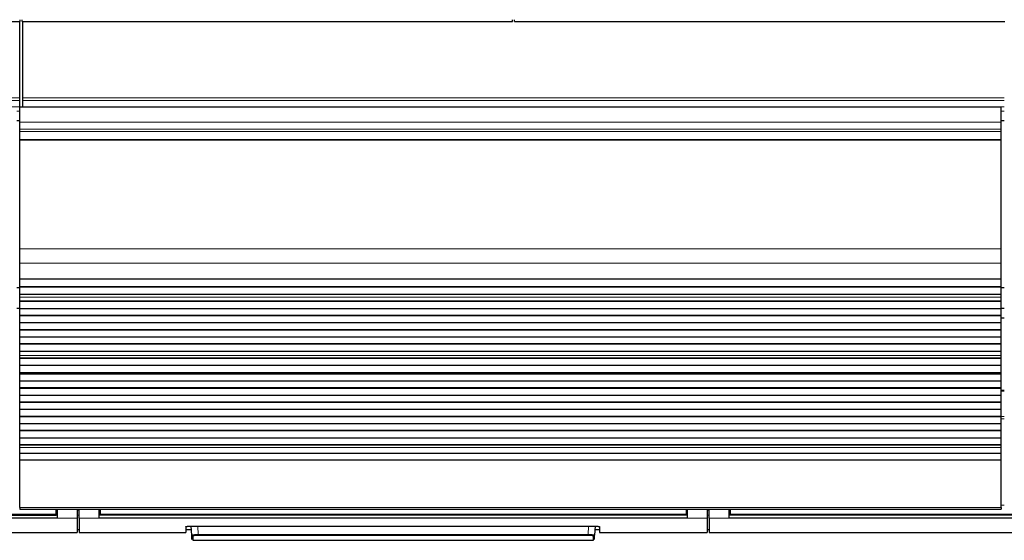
# Model space of a CAD drawing. Header units: inches. Extents: x 0 to 20790, y -12 to 14700.
# Tile 17 of 256: x 2626 to 3606, y 4588 to 5106. Entities that reach past the tile are written whole.
import ezdxf

# ---------------------------------------------------------------- set-up
doc = ezdxf.new("R2010")
doc.units = ezdxf.units.IN
doc.layers.add('1', color=7, linetype='Continuous', true_color=0xffffff)

msp = doc.modelspace()

# ---------------------------------------------------------------- linework, layer by layer
at = {"layer": '1', "color": 2, "linetype": 'Continuous', "lineweight": 25}
for p, q in [((2626.134, 5104.35), (2626.134, 5106.298)), ((2628.134, 5104.35), (2628.134, 5106.298)), ((3116.134, 5104.35), (3116.134, 5106.298)), ((3118.134, 5104.35), (3118.134, 5106.298)), ((2138.134, 5104.35), (2626.134, 5104.35)), ((2625.634, 5028.578), (2625.634, 5104.349)), ((2628.134, 5104.35), (3116.134, 5104.35)), ((2628.634, 5028.578), (2628.634, 5104.349)), ((3118.134, 5104.35), (3606.134, 5104.35)), ((2625.634, 5025.967), (2625.634, 5028.578)), ((2628.634, 5025.967), (2628.634, 5028.578)), ((2625.634, 5019.494), (2625.634, 5025.967)), ((2625.634, 5019.494), (2625.634, 5019.32)), ((3602.634, 5019.32), (2625.634, 5019.32)), ((2625.634, 5004.24), (2625.634, 5019.32)), ((2628.634, 5019.494), (2628.634, 5025.967)), ((2628.634, 5019.494), (2628.634, 5019.32)), ((3602.634, 5004.24), (3602.634, 5019.32)), ((2625.634, 4997.252), (2625.634, 5004.24)), ((3602.634, 4997.252), (3602.634, 5004.24)), ((2625.634, 4995.009), (2625.634, 4997.252)), ((2625.634, 4987.031), (2625.634, 4995.009)), ((3602.634, 4995.009), (3602.634, 4997.252)), ((3602.634, 4987.031), (3602.634, 4995.009)), ((2625.634, 4986.585), (2625.634, 4987.031)), ((2625.634, 4878.204), (2625.634, 4986.585)), ((3602.634, 4986.585), (3602.634, 4987.031)), ((3602.634, 4878.204), (3602.634, 4986.585)), ((2625.634, 4864.062), (2625.634, 4878.204)), ((3602.634, 4864.062), (3602.634, 4878.204)), ((2625.634, 4848.579), (2625.634, 4864.062)), ((3602.634, 4848.579), (3602.634, 4864.062)), ((2625.634, 4848.492), (2625.634, 4848.579)), ((2625.634, 4848.492), (3602.634, 4848.492)), ((2625.634, 4847.947), (2625.634, 4848.492)), ((2625.634, 4840.424), (2625.634, 4847.947)), ((3602.634, 4847.947), (2625.634, 4847.947)), ((3602.634, 4848.492), (3602.634, 4848.579)), ((3602.634, 4847.947), (3602.634, 4848.492)), ((3602.634, 4840.424), (3602.634, 4847.947)), ((2625.689, 4839.327), (2622.699, 4839.327)), ((3602.634, 4840.424), (2625.634, 4840.424)), ((2625.634, 4840.071), (2625.634, 4840.424)), ((2625.634, 4832.865), (2625.634, 4840.071)), ((3602.634, 4840.071), (2625.634, 4840.071)), ((2625.634, 4832.859), (2625.634, 4832.865)), ((3602.634, 4832.865), (2625.634, 4832.865)), ((2625.634, 4830.315), (2625.634, 4832.859)), ((3602.634, 4832.859), (2625.634, 4832.859)), ((3605.629, 4839.327), (3602.574, 4839.327)), ((3602.634, 4840.071), (3602.634, 4840.424)), ((3602.634, 4832.865), (3602.634, 4840.071)), ((3602.634, 4832.859), (3602.634, 4832.865)), ((3602.634, 4830.315), (3602.634, 4832.859)), ((2625.634, 4830.287), (2625.634, 4830.315)), ((2625.634, 4826.093), (2625.634, 4830.287)), ((2625.634, 4825.74), (2625.634, 4826.093)), ((3602.634, 4826.093), (2625.634, 4826.093)), ((2625.634, 4818.669), (2625.634, 4825.74)), ((3602.634, 4825.74), (2625.634, 4825.74)), ((3602.634, 4830.287), (3602.634, 4830.315)), ((3602.634, 4826.093), (3602.634, 4830.287)), ((3602.634, 4825.74), (3602.634, 4826.093)), ((3602.634, 4818.669), (3602.634, 4825.74)), ((2622.639, 4819.327), (2625.639, 4819.327)), ((2625.634, 4811.951), (2625.634, 4818.669)), ((3602.634, 4818.669), (2625.634, 4818.669)), ((2625.634, 4811.598), (2625.634, 4811.951)), ((3602.634, 4811.951), (2625.634, 4811.951)), ((3602.634, 4811.951), (3602.634, 4818.669)), ((3602.634, 4811.598), (3602.634, 4811.951)), ((3602.639, 4819.327), (3605.639, 4819.327)), ((2625.634, 4804.527), (2625.634, 4811.598)), ((3602.634, 4811.598), (2625.634, 4811.598)), ((2625.634, 4797.809), (2625.634, 4804.527)), ((3602.634, 4804.527), (2625.634, 4804.527)), ((3605.634, 4809.327), (3602.632, 4809.327)), ((3602.634, 4804.527), (3602.634, 4811.598)), ((3602.634, 4797.809), (3602.634, 4804.527)), ((2625.634, 4797.456), (2625.634, 4797.809)), ((3602.634, 4797.809), (2625.634, 4797.809)), ((2625.634, 4790.385), (2625.634, 4797.456)), ((3602.634, 4797.456), (2625.634, 4797.456)), ((3602.634, 4797.456), (3602.634, 4797.809)), ((3602.634, 4790.385), (3602.634, 4797.456)), ((2625.634, 4783.667), (2625.634, 4790.385)), ((3602.634, 4790.385), (2625.634, 4790.385)), ((2625.634, 4783.313), (2625.634, 4783.667)), ((3602.634, 4783.667), (2625.634, 4783.667)), ((2625.634, 4776.242), (2625.634, 4783.313)), ((3602.634, 4783.313), (2625.634, 4783.313)), ((3602.634, 4783.667), (3602.634, 4790.385)), ((3602.634, 4783.313), (3602.634, 4783.667)), ((3602.634, 4776.242), (3602.634, 4783.313)), ((2625.634, 4772.049), (2625.634, 4776.242)), ((3602.634, 4776.242), (2625.634, 4776.242)), ((3602.634, 4772.049), (3602.634, 4776.242)), ((2625.634, 4772.022), (2625.634, 4772.049)), ((2625.634, 4769.574), (2625.634, 4772.022)), ((2625.634, 4769.22), (2625.634, 4769.574)), ((3602.634, 4769.574), (2625.634, 4769.574)), ((2625.634, 4762.286), (2625.634, 4769.22)), ((3602.634, 4769.22), (2625.634, 4769.22)), ((3602.634, 4772.022), (3602.634, 4772.049)), ((3602.634, 4769.574), (3602.634, 4772.022)), ((3602.634, 4769.22), (3602.634, 4769.574)), ((3602.634, 4762.286), (3602.634, 4769.22)), ((2625.634, 4755.054), (2625.634, 4762.286)), ((3602.634, 4762.286), (2625.634, 4762.286)), ((2625.634, 4754.918), (2625.634, 4755.054)), ((3602.634, 4755.054), (2625.634, 4755.054)), ((2625.634, 4754.918), (3602.634, 4754.918)), ((2625.634, 4754.251), (2625.634, 4754.918)), ((2625.634, 4753.615), (2625.634, 4754.251)), ((3602.634, 4754.251), (2625.634, 4754.251)), ((2625.634, 4746.544), (2625.634, 4753.615)), ((3602.634, 4753.615), (2625.634, 4753.615)), ((3602.634, 4755.054), (3602.634, 4762.286)), ((3602.634, 4754.918), (3602.634, 4755.054)), ((3602.634, 4754.251), (3602.634, 4754.918)), ((3602.634, 4753.615), (3602.634, 4754.251)), ((3602.634, 4746.544), (3602.634, 4753.615)), ((2625.634, 4739.826), (2625.634, 4746.544)), ((3602.634, 4746.544), (2625.634, 4746.544)), ((3602.634, 4739.826), (3602.634, 4746.544)), ((2625.634, 4739.473), (2625.634, 4739.826)), ((3602.634, 4739.826), (2625.634, 4739.826)), ((2625.634, 4732.402), (2625.634, 4739.473)), ((3602.634, 4739.473), (2625.634, 4739.473)), ((3605.634, 4737.441), (3602.626, 4737.441)), ((3602.634, 4739.473), (3602.634, 4739.826)), ((3602.634, 4732.402), (3602.634, 4739.473)), ((2625.634, 4725.684), (2625.634, 4732.402)), ((3602.634, 4732.402), (2625.634, 4732.402)), ((2625.634, 4725.331), (2625.634, 4725.684)), ((3602.634, 4725.684), (2625.634, 4725.684)), ((2625.634, 4718.26), (2625.634, 4725.331)), ((3602.634, 4725.331), (2625.634, 4725.331)), ((3602.634, 4725.684), (3602.634, 4732.402)), ((3602.634, 4725.331), (3602.634, 4725.684)), ((3602.634, 4718.26), (3602.634, 4725.331)), ((2625.634, 4711.542), (2625.634, 4718.26)), ((3602.634, 4718.26), (2625.634, 4718.26)), ((3602.634, 4711.542), (3602.634, 4718.26)), ((3602.634, 4711.542), (2625.634, 4711.542)), ((2625.634, 4711.189), (2625.634, 4711.542)), ((2625.634, 4704.118), (2625.634, 4711.189)), ((3602.634, 4711.189), (2625.634, 4711.189)), ((2625.634, 4697.4), (2625.634, 4704.118)), ((3602.634, 4704.118), (2625.634, 4704.118)), ((3602.634, 4711.189), (3602.634, 4711.542)), ((3602.634, 4704.118), (3602.634, 4711.189)), ((3602.634, 4697.4), (3602.634, 4704.118)), ((2625.634, 4697.046), (2625.634, 4697.4)), ((3602.634, 4697.4), (2625.634, 4697.4)), ((2625.634, 4689.975), (2625.634, 4697.046)), ((3602.634, 4697.046), (2625.634, 4697.046)), ((3602.634, 4697.046), (3602.634, 4697.4)), ((3602.634, 4689.975), (3602.634, 4697.046)), ((2625.634, 4683.258), (2625.634, 4689.975)), ((3602.634, 4689.975), (2625.634, 4689.975)), ((3602.634, 4683.258), (3602.634, 4689.975)), ((2625.634, 4682.904), (2625.634, 4683.258)), ((3602.634, 4683.258), (2625.634, 4683.258)), ((2625.634, 4680.63), (2625.634, 4682.904)), ((3602.634, 4682.904), (2625.634, 4682.904)), ((2625.634, 4674.773), (2625.634, 4680.63)), ((2625.634, 4667.876), (2625.634, 4674.773)), ((3602.634, 4674.773), (2625.634, 4674.773)), ((3602.634, 4682.904), (3602.634, 4683.258)), ((3602.634, 4680.63), (3602.634, 4682.904)), ((3602.634, 4674.773), (3602.634, 4680.63)), ((3602.634, 4667.876), (3602.634, 4674.773)), ((2625.634, 4620.912), (2625.634, 4667.876)), ((3602.634, 4667.876), (2625.634, 4667.876)), ((3602.634, 4620.912), (3602.634, 4667.876)), ((2625.634, 4620.912), (2625.634, 4619.178)), ((2625.634, 4619.178), (3602.634, 4619.178)), ((2661.884, 4614.193), (2661.884, 4619.178)), ((2662.884, 4619.178), (2662.884, 4610.328)), ((2682.884, 4619.178), (2682.884, 4610.328)), ((2684.884, 4610.328), (2684.884, 4619.178)), ((2704.884, 4610.328), (2704.884, 4619.178)), ((2705.884, 4619.178), (2705.884, 4614.193)), ((3288.884, 4619.178), (3288.884, 4614.193)), ((3289.884, 4619.178), (3289.884, 4610.328)), ((3309.884, 4619.178), (3309.884, 4610.328)), ((3311.884, 4610.328), (3311.884, 4619.178)), ((3331.884, 4610.328), (3331.884, 4619.178)), ((3332.884, 4619.178), (3332.884, 4614.193)), ((3602.634, 4620.912), (3602.634, 4619.178)), ((2662.884, 4610.328), (2077.884, 4610.328)), ((2078.884, 4613.404), (2661.884, 4613.404)), ((2661.884, 4613.404), (2661.884, 4614.193)), ((2682.884, 4610.328), (2682.884, 4596.091)), ((2684.884, 4610.328), (2684.884, 4596.091)), ((3289.884, 4610.328), (2704.884, 4610.328)), ((2705.884, 4614.193), (2705.884, 4613.404)), ((3288.884, 4613.404), (2705.884, 4613.404)), ((3288.884, 4614.193), (3288.884, 4613.404)), ((3309.884, 4610.328), (3309.884, 4596.091)), ((3311.884, 4610.328), (3311.884, 4596.091)), ((3916.884, 4610.328), (3331.884, 4610.328)), ((3332.884, 4614.193), (3332.884, 4613.404)), ((3915.884, 4613.404), (3332.884, 4613.404)), ((2682.884, 4599.091), (2684.884, 4599.091)), ((2790.884, 4601.799), (2790.884, 4596.091)), ((2790.884, 4599.091), (2796.596, 4599.091)), ((2795.884, 4602.296), (3197.884, 4602.296)), ((2796.89, 4593.484), (2796.428, 4602.296)), ((3198.339, 4602.288), (3197.878, 4593.484)), ((3198.172, 4599.091), (3202.884, 4599.091)), ((3202.884, 4601.799), (3202.884, 4596.091)), ((3309.884, 4599.091), (3311.884, 4599.091)), ((2575.884, 4596.091), (2682.884, 4596.091)), ((2684.884, 4596.091), (2790.884, 4596.091)), ((2797.114, 4589.198), (2796.89, 4593.484)), ((2797.888, 4592.54), (2798.113, 4588.251)), ((2798.113, 4588.251), (3196.655, 4588.251)), ((3196.655, 4588.251), (3196.879, 4592.54)), ((3197.653, 4589.198), (3197.878, 4593.484)), ((3202.884, 4596.091), (3309.884, 4596.091)), ((3311.884, 4596.091), (3936.884, 4596.091))]:
    msp.add_line(p, q, dxfattribs=at)
at = {"layer": '1', "color": 110, "linetype": 'Continuous', "lineweight": 13}
for p, q in [((2625.634, 5028.578), (1409.634, 5028.578)), ((3605.634, 5028.578), (2628.634, 5028.578)), ((2625.634, 5025.967), (1409.634, 5025.967)), ((2625.634, 5019.494), (1409.634, 5019.494)), ((3605.634, 5025.967), (2628.634, 5025.967)), ((3605.634, 5019.494), (2628.634, 5019.494)), ((2625.634, 5015.143), (2622.632, 5015.143)), ((3605.634, 5015.143), (3602.627, 5015.143)), ((2625.634, 5006.127), (2622.632, 5006.127)), ((2625.634, 5005.627), (2622.632, 5005.627)), ((2625.634, 5005.627), (2622.632, 5005.627)), ((3602.634, 5004.24), (2625.634, 5004.24)), ((3605.634, 5006.127), (3602.627, 5006.127)), ((3605.634, 5005.627), (3602.627, 5005.627)), ((3605.634, 5005.627), (3602.627, 5005.627)), ((3602.634, 4997.252), (2625.634, 4997.252)), ((3602.634, 4995.009), (2625.634, 4995.009)), ((3602.634, 4987.031), (2625.634, 4987.031)), ((3602.634, 4986.585), (2625.634, 4986.585)), ((3602.634, 4878.204), (2625.634, 4878.204)), ((3602.634, 4864.062), (2625.634, 4864.062)), ((3602.634, 4848.579), (2625.634, 4848.579)), ((3602.634, 4830.315), (2625.634, 4830.315)), ((3602.634, 4830.287), (2625.634, 4830.287)), ((3602.634, 4772.049), (2625.634, 4772.049)), ((3602.634, 4772.022), (2625.634, 4772.022)), ((3605.634, 4736.787), (3602.626, 4736.787)), ((3605.634, 4711.313), (3602.626, 4711.313)), ((3605.634, 4708.967), (3602.626, 4708.967)), ((3602.634, 4680.63), (2625.634, 4680.63)), ((3602.634, 4620.912), (2625.634, 4620.912)), ((2662.884, 4618.204), (2661.878, 4618.204)), ((2684.884, 4618.204), (2682.884, 4618.204)), ((2705.889, 4618.204), (2704.884, 4618.204)), ((3289.884, 4618.204), (3288.878, 4618.204)), ((3311.884, 4618.204), (3309.884, 4618.204)), ((3332.889, 4618.204), (3331.884, 4618.204)), ((3605.637, 4623.161), (3602.64, 4623.161)), ((2682.884, 4610.328), (2662.884, 4610.328)), ((2704.884, 4610.328), (2684.884, 4610.328)), ((3309.884, 4610.328), (3289.884, 4610.328)), ((3331.884, 4610.328), (3311.884, 4610.328)), ((2802.919, 4602.296), (2803.356, 4593.965)), ((3191.412, 4593.965), (3191.849, 4602.296)), ((2803.356, 4593.965), (2803.356, 4593.021)), ((2803.356, 4593.965), (3191.412, 4593.965)), ((3191.412, 4593.021), (2803.356, 4593.021)), ((3191.412, 4593.965), (3191.412, 4593.021))]:
    msp.add_line(p, q, dxfattribs=at)
for centre, major_axis, start_param, end_param in [((2797.888, 4593.536), (0.999, 0.052), 3.1415927, 4.6602164), ((3196.879, 4593.536), (-0.999, 0.052), 1.6229689, 3.1415927)]:
    msp.add_ellipse(centre, major_axis=major_axis, ratio=0.9964159, start_param=start_param, end_param=end_param, dxfattribs=at)
at = {"layer": '1', "color": 2, "linetype": 'Continuous', "lineweight": 25}
for points in [[(2662.884, 4613.293), (2077.884, 4613.293)], [(3289.884, 4613.293), (2704.884, 4613.293)], [(3916.884, 4613.293), (3331.884, 4613.293)]]:
    msp.add_open_spline(points, degree=1, dxfattribs=at)
at = {"layer": '1', "color": 110, "linetype": 'Continuous', "lineweight": 13}
for points, degree in [([(2661.884, 4614.193), (2078.884, 4614.193)], 1), ([(2684.884, 4613.292), (2684.217, 4613.292), (2683.551, 4613.292), (2682.884, 4613.292)], 3), ([(3288.884, 4614.193), (2705.884, 4614.193)], 1), ([(3309.884, 4613.292), (3310.551, 4613.292), (3311.217, 4613.292), (3311.884, 4613.292)], 3), ([(3915.884, 4614.193), (3332.884, 4614.193)], 1)]:
    msp.add_open_spline(points, degree=degree, dxfattribs=at)
at = {"layer": '1', "color": 2, "linetype": 'Continuous', "lineweight": 25}
for points, knots in [([(2790.884, 4601.799), (2790.884, 4601.815), (2790.892, 4601.831), (2790.924, 4601.863), (2790.972, 4601.895), (2791.051, 4601.926), (2791.11, 4601.945), (2791.123, 4601.949), (2791.148, 4601.957), (2791.162, 4601.96), (2791.204, 4601.972), (2791.233, 4601.98), (2791.327, 4602.002), (2791.467, 4602.031), (2791.634, 4602.059), (2791.77, 4602.079), (2791.817, 4602.086), (2791.89, 4602.096), (2791.915, 4602.099), (2791.966, 4602.106), (2791.991, 4602.109), (2792.122, 4602.125), (2792.232, 4602.137), (2792.462, 4602.16), (2792.703, 4602.182), (2792.965, 4602.202), (2793.136, 4602.213), (2793.171, 4602.215), (2793.24, 4602.22), (2793.275, 4602.222), (2793.381, 4602.228), (2793.452, 4602.232), (2793.669, 4602.244), (2793.963, 4602.258), (2794.27, 4602.269), (2794.504, 4602.277), (2794.583, 4602.279), (2794.743, 4602.283), (2794.823, 4602.285), (2795.066, 4602.29), (2795.39, 4602.295), (2795.719, 4602.296), (2795.884, 4602.296)], [0, 0, 0, 0, 0.0625, 0.0625, 0.125, 0.1875, 0.1875, 0.203125, 0.203125, 0.21875, 0.21875, 0.25, 0.25, 0.3125, 0.375, 0.375, 0.40625, 0.40625, 0.421875, 0.421875, 0.4375, 0.4375, 0.5, 0.5, 0.5625, 0.625, 0.625, 0.640625, 0.640625, 0.65625, 0.65625, 0.6875, 0.6875, 0.75, 0.8125, 0.8125, 0.84375, 0.84375, 0.875, 0.875, 0.9375, 1, 1, 1, 1]), ([(3197.884, 4602.296), (3198.049, 4602.296), (3198.213, 4602.295), (3198.537, 4602.292), (3198.859, 4602.287), (3199.176, 4602.279), (3199.372, 4602.273), (3199.411, 4602.272), (3199.489, 4602.269), (3199.529, 4602.268), (3199.645, 4602.264), (3199.722, 4602.261), (3199.949, 4602.251), (3200.243, 4602.237), (3200.523, 4602.22), (3200.727, 4602.207), (3200.827, 4602.2), (3200.925, 4602.192), (3200.99, 4602.187), (3201.022, 4602.184), (3201.182, 4602.171), (3201.303, 4602.16), (3201.533, 4602.137), (3201.752, 4602.113), (3201.947, 4602.087), (3202.061, 4602.07), (3202.084, 4602.066), (3202.128, 4602.059), (3202.15, 4602.056), (3202.213, 4602.045), (3202.254, 4602.038), (3202.369, 4602.017), (3202.509, 4601.988), (3202.619, 4601.957), (3202.691, 4601.934), (3202.712, 4601.927), (3202.753, 4601.911), (3202.771, 4601.903), (3202.819, 4601.879), (3202.868, 4601.847), (3202.884, 4601.815), (3202.884, 4601.799)], [0, 0, 0, 0, 0.0625, 0.0625, 0.125, 0.1875, 0.1875, 0.203125, 0.203125, 0.21875, 0.21875, 0.25, 0.25, 0.3125, 0.375, 0.375, 0.40625, 0.421875, 0.421875, 0.4375, 0.4375, 0.5, 0.5, 0.5625, 0.625, 0.625, 0.640625, 0.640625, 0.65625, 0.65625, 0.6875, 0.6875, 0.75, 0.8125, 0.8125, 0.84375, 0.84375, 0.875, 0.875, 0.9375, 1, 1, 1, 1])]:
    msp.add_open_spline(points, degree=3, knots=knots, dxfattribs=at)
at = {"layer": '1', "color": 110, "linetype": 'Continuous', "lineweight": 13}
for points, knots in [([(2803.356, 4593.965), (2803.141, 4593.963), (2802.714, 4593.958), (2802.291, 4593.95), (2802.028, 4593.945), (2801.975, 4593.943), (2801.871, 4593.941), (2801.715, 4593.937), (2801.561, 4593.933), (2801.257, 4593.924), (2800.859, 4593.911), (2800.476, 4593.896), (2800.242, 4593.886), (2800.195, 4593.883), (2800.102, 4593.879), (2800.056, 4593.877), (2799.919, 4593.87), (2799.829, 4593.866), (2799.564, 4593.852), (2799.225, 4593.832), (2798.913, 4593.81), (2798.69, 4593.793), (2798.617, 4593.788), (2798.51, 4593.779), (2798.475, 4593.776), (2798.406, 4593.77), (2798.372, 4593.767), (2798.203, 4593.752), (2798.078, 4593.739), (2797.845, 4593.714), (2797.63, 4593.688), (2797.451, 4593.662), (2797.351, 4593.645), (2797.332, 4593.642), (2797.294, 4593.635), (2797.275, 4593.631), (2797.222, 4593.621), (2797.189, 4593.614), (2797.099, 4593.594), (2796.999, 4593.566), (2796.939, 4593.539), (2796.899, 4593.511), (2796.889, 4593.498), (2796.89, 4593.484)], [0, 0, 0, 0, 0.0625, 0.125, 0.125, 0.140625, 0.140625, 0.15625, 0.1875, 0.1875, 0.25, 0.3125, 0.3125, 0.328125, 0.328125, 0.34375, 0.34375, 0.375, 0.375, 0.4375, 0.5, 0.5, 0.53125, 0.53125, 0.546875, 0.546875, 0.5625, 0.5625, 0.625, 0.625, 0.6875, 0.75, 0.75, 0.765625, 0.765625, 0.78125, 0.78125, 0.8125, 0.8125, 0.875, 0.9375, 0.9375, 1, 1, 1, 1]), ([(2803.356, 4593.021), (2803.174, 4593.021), (2802.812, 4593.019), (2802.453, 4593.014), (2802.231, 4593.01), (2802.186, 4593.01), (2802.098, 4593.008), (2802.054, 4593.007), (2801.922, 4593.004), (2801.836, 4593.002), (2801.578, 4592.995), (2801.241, 4592.984), (2800.917, 4592.97), (2800.718, 4592.96), (2800.679, 4592.958), (2800.6, 4592.954), (2800.561, 4592.952), (2800.445, 4592.946), (2800.368, 4592.942), (2800.145, 4592.928), (2799.858, 4592.909), (2799.594, 4592.888), (2799.405, 4592.871), (2799.313, 4592.862), (2799.224, 4592.853), (2799.166, 4592.847), (2799.137, 4592.844), (2798.994, 4592.829), (2798.889, 4592.816), (2798.692, 4592.79), (2798.511, 4592.763), (2798.36, 4592.735), (2798.276, 4592.716), (2798.259, 4592.713), (2798.227, 4592.706), (2798.212, 4592.702), (2798.167, 4592.691), (2798.14, 4592.683), (2798.063, 4592.661), (2797.979, 4592.631), (2797.929, 4592.601), (2797.904, 4592.578), (2797.895, 4592.567), (2797.89, 4592.555), (2797.889, 4592.548), (2797.888, 4592.544), (2797.888, 4592.54)], [0, 0, 0, 0, 0.0625, 0.125, 0.125, 0.140625, 0.140625, 0.15625, 0.15625, 0.1875, 0.1875, 0.25, 0.3125, 0.3125, 0.328125, 0.328125, 0.34375, 0.34375, 0.375, 0.375, 0.4375, 0.5, 0.5, 0.53125, 0.546875, 0.546875, 0.5625, 0.5625, 0.625, 0.625, 0.6875, 0.75, 0.75, 0.765625, 0.765625, 0.78125, 0.78125, 0.8125, 0.8125, 0.875, 0.9375, 0.9375, 0.96875, 0.984375, 0.984375, 1, 1, 1, 1]), ([(3197.878, 4593.484), (3197.879, 4593.498), (3197.859, 4593.525), (3197.798, 4593.553), (3197.747, 4593.57), (3197.736, 4593.574), (3197.713, 4593.581), (3197.677, 4593.591), (3197.635, 4593.601), (3197.544, 4593.622), (3197.403, 4593.649), (3197.224, 4593.676), (3197.075, 4593.695), (3197.023, 4593.702), (3196.941, 4593.712), (3196.914, 4593.715), (3196.857, 4593.721), (3196.828, 4593.724), (3196.681, 4593.74), (3196.43, 4593.765), (3196.148, 4593.788), (3195.924, 4593.805), (3195.847, 4593.81), (3195.729, 4593.819), (3195.689, 4593.821), (3195.609, 4593.827), (3195.568, 4593.829), (3195.361, 4593.842), (3195.191, 4593.852), (3194.839, 4593.871), (3194.658, 4593.88), (3194.285, 4593.896), (3194.093, 4593.904), (3193.847, 4593.913), (3193.797, 4593.915), (3193.698, 4593.918), (3193.647, 4593.92), (3193.496, 4593.925), (3193.395, 4593.928), (3193.09, 4593.936), (3192.679, 4593.947), (3192.261, 4593.954), (3191.84, 4593.96), (3191.627, 4593.963), (3191.412, 4593.965)], [0, 0, 0, 0, 0.0625, 0.125, 0.125, 0.140625, 0.140625, 0.15625, 0.1875, 0.1875, 0.25, 0.3125, 0.3125, 0.34375, 0.34375, 0.359375, 0.359375, 0.375, 0.375, 0.4375, 0.5, 0.5, 0.53125, 0.53125, 0.546875, 0.546875, 0.5625, 0.5625, 0.625, 0.625, 0.6875, 0.6875, 0.75, 0.75, 0.765625, 0.765625, 0.78125, 0.78125, 0.8125, 0.8125, 0.875, 0.9375, 0.9375, 1, 1, 1, 1]), ([(3191.412, 4593.021), (3191.503, 4593.021), (3191.594, 4593.021), (3191.775, 4593.02), (3191.865, 4593.019), (3192.134, 4593.017), (3192.489, 4593.012), (3192.837, 4593.004), (3193.095, 4592.997), (3193.181, 4592.995), (3193.309, 4592.991), (3193.351, 4592.989), (3193.436, 4592.986), (3193.478, 4592.985), (3193.686, 4592.977), (3193.849, 4592.97), (3194.164, 4592.955), (3194.317, 4592.947), (3194.615, 4592.929), (3194.759, 4592.919), (3194.933, 4592.906), (3194.968, 4592.904), (3195.036, 4592.899), (3195.137, 4592.891), (3195.234, 4592.882), (3195.423, 4592.865), (3195.662, 4592.842), (3195.873, 4592.817), (3195.997, 4592.8), (3196.021, 4592.797), (3196.069, 4592.79), (3196.093, 4592.787), (3196.162, 4592.777), (3196.205, 4592.77), (3196.331, 4592.749), (3196.482, 4592.721), (3196.6, 4592.692), (3196.676, 4592.669), (3196.7, 4592.662), (3196.732, 4592.651), (3196.742, 4592.647), (3196.761, 4592.639), (3196.77, 4592.635), (3196.813, 4592.616), (3196.864, 4592.586), (3196.88, 4592.555), (3196.879, 4592.54)], [0, 0, 0, 0, 0.03125, 0.03125, 0.0625, 0.0625, 0.125, 0.1875, 0.1875, 0.21875, 0.21875, 0.234375, 0.234375, 0.25, 0.25, 0.3125, 0.3125, 0.375, 0.375, 0.4375, 0.4375, 0.453125, 0.453125, 0.46875, 0.5, 0.5, 0.5625, 0.625, 0.625, 0.640625, 0.640625, 0.65625, 0.65625, 0.6875, 0.6875, 0.75, 0.8125, 0.8125, 0.84375, 0.84375, 0.859375, 0.859375, 0.875, 0.875, 0.9375, 1, 1, 1, 1])]:
    msp.add_open_spline(points, degree=3, knots=knots, dxfattribs=at)

doc.saveas('drawing.dxf')
